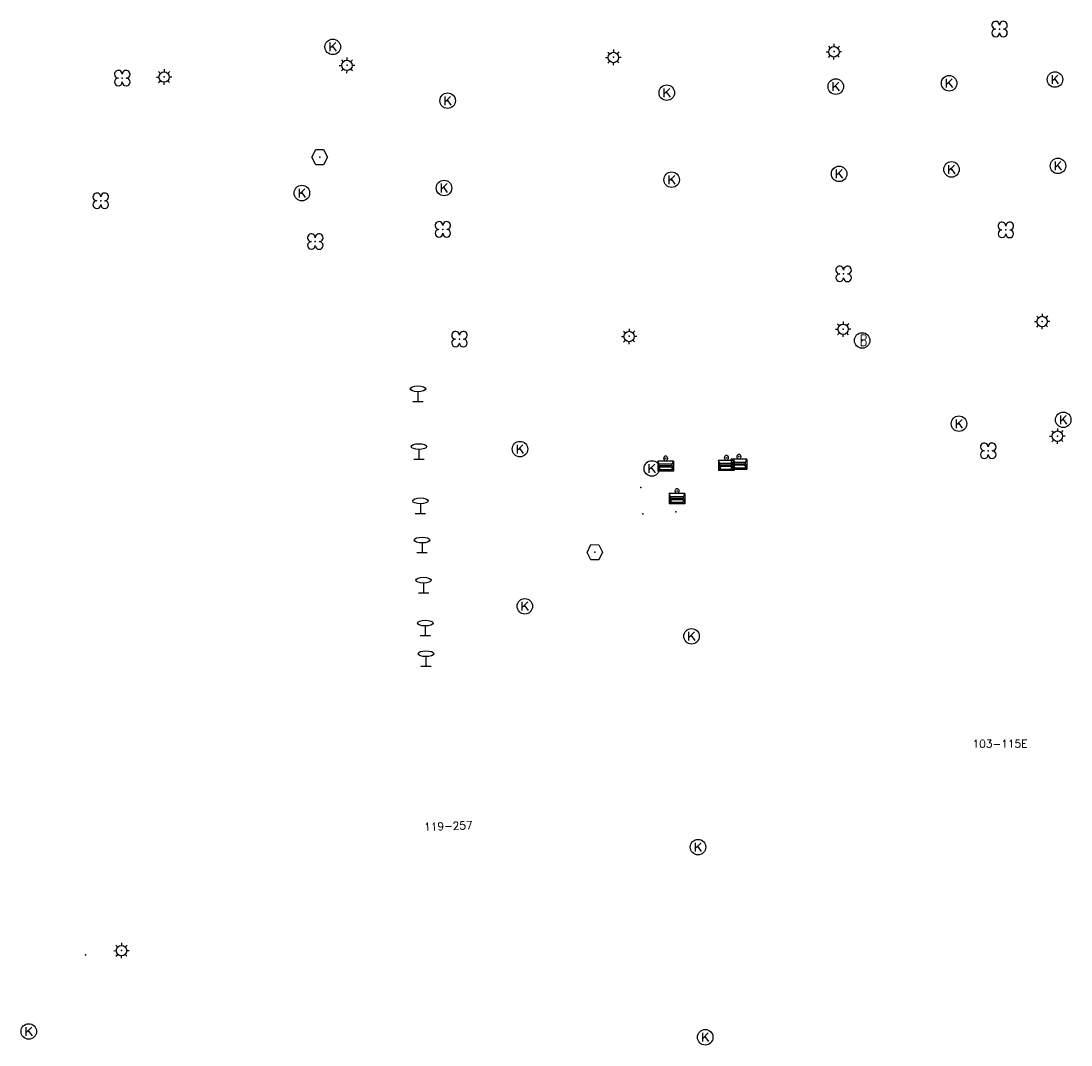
# Model space of a CAD drawing. Header units: metres. Extents: x 256352 to 256908, y 533292 to 533854.
# Tile 27 of 48: x 256425 to 256493, y 533643 to 533709. Entities that reach past the tile are written whole.
import ezdxf

# ---------------------------------------------------------------- set-up
doc = ezdxf.new("R2010")
doc.units = ezdxf.units.M
doc.header["$LTSCALE"] = 0.5
for name, color, linetype in [('Punt - Bak', 6, 'Continuous'), ('Punt - Paal', 7, 'Continuous'), ('Punt - Put', 8, 'Continuous'), ('Punt - Straatmeubilair', 7, 'Continuous'), ('Punt - Vegetatieobject', 7, 'Continuous'), ('Tekst - Pand Nummeraanduiding', 7, 'Continuous')]:
    doc.layers.add(name, color=color, linetype=linetype)
doc.layers.add('Punt - vegetatieobject_punt', color=10, linetype='Continuous', lineweight=25)
doc.styles.get("Standard").update_dxf_attribs({"font": 'txt.shx'})

# ---------------------------------------------------------------- blocks, each defined once
blk = doc.blocks.new('BOOM')
at = {"linetype": 'Continuous'}
for centre, radius, start, end in [((-0.424999, 0.425), 0.424, 359.8648684, 269.9998649), ((0.424999, 0.425), 0.426, 270.0001345, 180.1344972), ((0.425, -0.425), 0.426, 180, 90), ((-0.425, -0.424999), 0.424, 90.1351316, 359.9998649)]:
    blk.add_arc(centre, radius, start, end, dxfattribs=at)
blk = doc.blocks.new('Kolk')
at = {"linetype": 'Continuous'}
for p, q in [((-0.131779, -0.225094), (-0.131779, 0.223554)), ((-0.131779, -0.061917), (0.155792, 0.223554)), ((-0.023655, 0.045417), (0.167783, -0.225094))]:
    blk.add_line(p, q, dxfattribs=at)
blk.add_circle((0, 0), 0.4, dxfattribs=at)
blk = doc.blocks.new('LICHTMAST')
at = {"linetype": 'Continuous'}
for p, q in [((-0.435, 0.407), (-0.293, 0.265)), ((-0.01, 0.586), (-0.01, 0.38)), ((0.419, 0.409), (0.275, 0.263)), ((-0.609, -0.015), (-0.412, -0.014)), ((-0.434, -0.44), (-0.29, -0.296)), ((-0.007, -0.602), (-0.005, -0.416)), ((0.406, -0.431), (0.274, -0.298)), ((0.589, -0.015), (0.389, -0.015))]:
    blk.add_line(p, q, dxfattribs=at)
blk.add_circle((-0.01, -0.015), 0.4, dxfattribs=at)
blk = doc.blocks.new('Inspectie_Rioolput')
at = {"linetype": 'Continuous'}
blk.add_lwpolyline([(-0.908, -0.012), (-0.457, 0.793), (0.455, 0.772), (0.898, -0.004), (0.455, -0.79), (-0.463, -0.787), (-0.908, -0.012)], dxfattribs=at)
blk = doc.blocks.new('Verkeersbord')
at = {"linetype": 'Continuous'}
for p, q in [((-0.004, 1.246), (-0.004, -0.004)), ((-0.253, -0.003), (0.247, -0.003))]:
    blk.add_line(p, q, dxfattribs=at)
blk.add_circle((-0.004, 1.621), 0.375, dxfattribs=at)
blk = doc.blocks.new('Afvalbak')
at = {"linetype": 'Continuous'}
for p, q in [((0.4, -0.091), (-0.4, -0.091)), ((-0.34, -0.195), (-0.4, -0.091)), ((-0.34, -0.252), (-0.4, -0.441)), ((0.34, -0.195), (-0.34, -0.195)), ((-0.34, -0.252), (-0.34, -0.195)), ((0.34, -0.252), (-0.34, -0.252)), ((-0.302, -0.297), (-0.333, -0.397)), ((0.302, -0.297), (-0.302, -0.297)), ((0.302, -0.297), (0.333, -0.397)), ((0.34, -0.195), (0.4, -0.091)), ((0.34, -0.252), (0.34, -0.195)), ((0.34, -0.252), (0.4, -0.441)), ((0.4, -0.441), (-0.4, -0.441)), ((0.333, -0.397), (-0.333, -0.397))]:
    blk.add_line(p, q, dxfattribs=at)
for p, q in [((-0.4, -0.091), (-0.4, -0.441)), ((0.4, -0.091), (0.4, -0.441))]:
    blk.add_line(p, q)
blk.add_circle((0, 0), 0.0908, dxfattribs=at)
blk = doc.blocks.new('Brandkraan_Put')
at = {"linetype": 'Continuous'}
blk.add_circle((0, 0), 0.7, dxfattribs=at)
at = {"linetype": 'Continuous', "width": 0.75}
blk.add_text('B', height=1, dxfattribs=at).set_placement((-0.226, -0.48))

msp = doc.modelspace()

# ---------------------------------------------------------------- linework, layer by layer
at = {"layer": 'Punt - Bak'}
for p in [(256466.647, 533681.2), (256470.564, 533681.241), (256471.371, 533681.312), (256465.058, 533679.32), (256467.384, 533679.098), (256465.176, 533677.634), (256467.301, 533677.752)]:
    msp.add_point(p, dxfattribs=at)
at = {"layer": 'Punt - Paal'}
for p in [(256463.287, 533707.06), (256477.503, 533707.429), (256446.113, 533706.551), (256434.328, 533705.8), (256478.098, 533689.54), (256490.928, 533690.037), (256464.302, 533689.071), (256450.687, 533684.874), (256491.907, 533682.644), (256450.747, 533681.15), (256450.848, 533677.649), (256450.953, 533675.127), (256451.045, 533672.535), (256451.161, 533669.773), (256451.202, 533667.798), (256431.579, 533649.474)]:
    msp.add_point(p, dxfattribs=at)
at = {"layer": 'Punt - Put'}
for p in [(256445.189, 533707.734), (256477.614, 533705.173), (256484.92, 533705.387), (256491.743, 533705.627), (256466.72, 533704.779), (256452.594, 533704.264), (256444.351, 533700.626), (256485.076, 533699.832), (256491.936, 533700.059), (256467.035, 533699.168), (256477.83, 533699.544), (256443.201, 533698.307), (256452.363, 533698.635), (256479.315, 533688.804), (256485.558, 533683.438), (256492.278, 533683.688), (256457.258, 533681.8), (256465.755, 533680.554), (256462.086, 533675.149), (256457.572, 533671.665), (256468.318, 533669.732), (256468.738, 533656.139), (256425.593, 533644.253), (256469.2, 533643.879)]:
    msp.add_point(p, dxfattribs=at)
at = {"layer": 'Punt - Straatmeubilair'}
msp.add_point((256429.254, 533649.201), dxfattribs=at)
at = {"layer": 'Punt - Vegetatieobject'}
for p in [(256488.173, 533708.882), (256431.622, 533705.721), (256430.232, 533697.811), (256452.284, 533695.967), (256488.576, 533695.933), (256444.064, 533695.181), (256478.121, 533693.096), (256453.356, 533688.889), (256487.445, 533681.691)]:
    msp.add_point(p, dxfattribs=at)
at = {"layer": 'Punt - vegetatieobject_punt'}
for p in [(256488.173, 533708.882), (256431.622, 533705.721), (256430.232, 533697.811), (256452.284, 533695.967), (256488.576, 533695.933), (256444.064, 533695.181), (256478.121, 533693.096), (256453.356, 533688.889), (256487.445, 533681.691)]:
    msp.add_point(p, dxfattribs=at)

# ---------------------------------------------------------------- block references
at = {"layer": 'Punt - Bak', "xscale": 1.25000000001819, "yscale": 1.881467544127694}
for p in [(256466.647, 533681.2), (256470.564, 533681.241), (256471.371, 533681.312), (256467.384, 533679.098)]:
    msp.add_blockref('Afvalbak', p, dxfattribs=at)
at = {"layer": 'Punt - Paal'}
for name, p, xscale, yscale in [('LICHTMAST', (256477.503, 533707.429), 0.8347245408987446, 0.8417508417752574), ('LICHTMAST', (256463.287, 533707.06), 0.8347245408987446, 0.8417508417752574), ('LICHTMAST', (256446.113, 533706.551), 0.8347245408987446, 0.8417508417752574), ('LICHTMAST', (256434.328, 533705.8), 0.8347245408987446, 0.8417508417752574), ('LICHTMAST', (256490.928, 533690.037), 0.8347245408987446, 0.8417508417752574), ('LICHTMAST', (256464.302, 533689.071), 0.8347245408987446, 0.8417508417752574), ('LICHTMAST', (256478.098, 533689.54), 0.8347245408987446, 0.8417508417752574), ('Verkeersbord', (256450.687, 533684.874), 1.333333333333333, 0.5), ('LICHTMAST', (256491.907, 533682.644), 0.8347245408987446, 0.8417508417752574), ('Verkeersbord', (256450.747, 533681.15), 1.333333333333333, 0.5), ('Verkeersbord', (256450.848, 533677.649), 1.333333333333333, 0.5), ('Verkeersbord', (256450.953, 533675.127), 1.333333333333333, 0.5), ('Verkeersbord', (256451.045, 533672.535), 1.333333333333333, 0.5), ('Verkeersbord', (256451.161, 533669.773), 1.333333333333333, 0.5), ('Verkeersbord', (256451.202, 533667.798), 1.333333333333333, 0.5), ('LICHTMAST', (256431.579, 533649.474), 0.8347245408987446, 0.8417508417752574)]:
    msp.add_blockref(name, p, dxfattribs=dict(at, xscale=xscale, yscale=yscale))
at = {"layer": 'Punt - Put'}
for name, p, xscale, yscale in [('Kolk', (256445.189, 533707.734), 1.25000000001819, 1.25000000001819), ('Kolk', (256484.92, 533705.387), 1.25000000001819, 1.25000000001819), ('Kolk', (256491.743, 533705.627), 1.25000000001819, 1.25000000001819), ('Kolk', (256466.72, 533704.779), 1.25000000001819, 1.25000000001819), ('Kolk', (256477.614, 533705.173), 1.25000000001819, 1.25000000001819), ('Kolk', (256452.594, 533704.264), 1.25000000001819, 1.25000000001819), ('Inspectie_Rioolput', (256444.351, 533700.626), 0.5537098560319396, 0.6317119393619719), ('Kolk', (256485.076, 533699.832), 1.25000000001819, 1.25000000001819), ('Kolk', (256491.936, 533700.059), 1.25000000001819, 1.25000000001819), ('Kolk', (256467.035, 533699.168), 1.25000000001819, 1.25000000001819), ('Kolk', (256477.83, 533699.544), 1.25000000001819, 1.25000000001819), ('Kolk', (256452.363, 533698.635), 1.25000000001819, 1.25000000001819), ('Kolk', (256443.201, 533698.307), 1.25000000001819, 1.25000000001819), ('Brandkraan_Put', (256479.315, 533688.804), 0.714285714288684, 0.714285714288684), ('Kolk', (256492.278, 533683.688), 1.25000000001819, 1.25000000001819), ('Kolk', (256485.558, 533683.438), 1.25000000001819, 1.25000000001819), ('Kolk', (256457.258, 533681.8), 1.25000000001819, 1.25000000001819), ('Kolk', (256465.755, 533680.554), 1.25000000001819, 1.25000000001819), ('Inspectie_Rioolput', (256462.086, 533675.149), 0.5537098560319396, 0.6317119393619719), ('Kolk', (256457.572, 533671.665), 1.25000000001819, 1.25000000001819), ('Kolk', (256468.318, 533669.732), 1.25000000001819, 1.25000000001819), ('Kolk', (256468.738, 533656.139), 1.25000000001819, 1.25000000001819), ('Kolk', (256425.593, 533644.253), 1.25000000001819, 1.25000000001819), ('Kolk', (256469.2, 533643.879), 1.25000000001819, 1.25000000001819)]:
    msp.add_blockref(name, p, dxfattribs=dict(at, xscale=xscale, yscale=yscale))
at = {"layer": 'Punt - Vegetatieobject', "xscale": 0.5882352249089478, "yscale": 0.5875440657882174}
for p in [(256488.173, 533708.882), (256431.622, 533705.721), (256430.232, 533697.811), (256452.284, 533695.967), (256488.576, 533695.933), (256444.064, 533695.181), (256478.121, 533693.096), (256453.356, 533688.889), (256487.445, 533681.691)]:
    msp.add_blockref('BOOM', p, dxfattribs=at)
at = {"layer": 'Punt - vegetatieobject_punt', "xscale": 0.5882352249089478, "yscale": 0.5875440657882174}
for p in [(256488.173, 533708.882), (256431.622, 533705.721), (256430.232, 533697.811), (256452.284, 533695.967), (256488.576, 533695.933), (256444.064, 533695.181), (256478.121, 533693.096), (256453.356, 533688.889), (256487.445, 533681.691)]:
    msp.add_blockref('BOOM', p, dxfattribs=at)

# ---------------------------------------------------------------- texts
at = {"layer": 'Tekst - Pand Nummeraanduiding'}
for s, rotation, p in [('103-115E', 360, (256486.438, 533662.55)), ('119-257', 2, (256451.089, 533657.196))]:
    msp.add_text(s, height=0.5, rotation=rotation, dxfattribs=at).set_placement(p)

doc.saveas('drawing.dxf')
